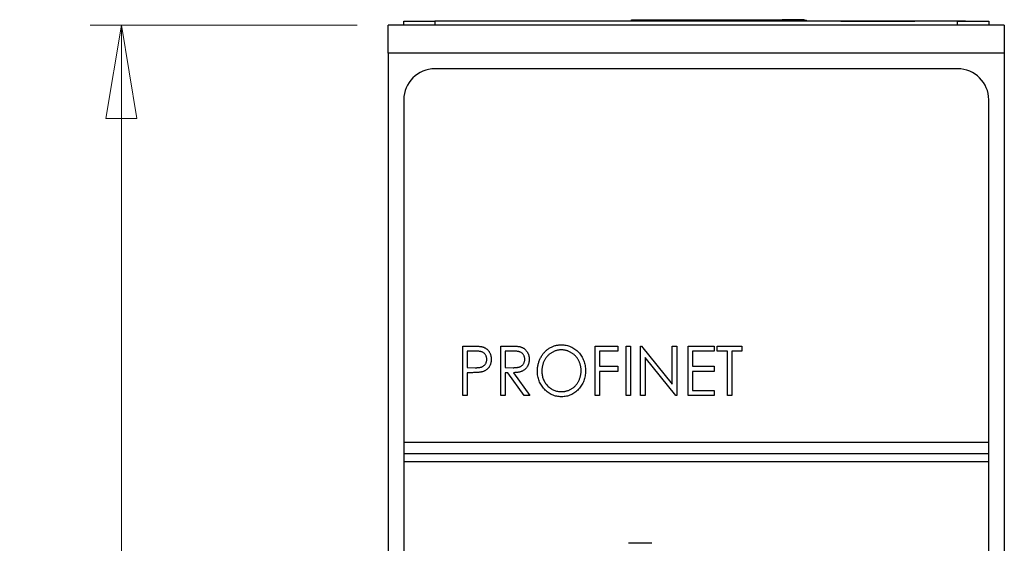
# Model space of a CAD drawing. Header units: millimetres. Extents: x 0 to 420, y 0 to 297.
# Tile 5 of 19: x 81 to 113, y 163 to 180. Entities that reach past the tile are written whole.
import ezdxf

# ---------------------------------------------------------------- set-up
doc = ezdxf.new("R2010")
doc.units = ezdxf.units.MM
doc.styles.add('SLDTEXTSTYLE1', font='TXT', dxfattribs={"width": 0.75})
doc.dimstyles.new('SLDDIMSTYLE0', dxfattribs={"dimtxt": 2.5, "dimasz": 3, "dimexe": 0, "dimexo": 0.0625, "dimtad": 1, "dimdec": 0, "dimlfac": 2, "dimrnd": 1e-09, "dimzin": 12, "dimdsep": 46, "dimtxsty": 'SLDTEXTSTYLE1', "dimblk1": 'CLOSED', "dimblk2": 'CLOSED', "dimsah": 1, "dimcen": 0.09, "dimadec": 0, "dimazin": 3, "dimtfac": 1, "dimtofl": 0, "dimtmove": 0, "dimatfit": 3, "dimldrblk": 'CLOSED', "dimfxl": 1, "dimfrac": 2, "dimtolj": 1, "dimtzin": 12, "dimarcsym": 0})

# ---------------------------------------------------------------- blocks, each defined once
blk = doc.blocks.new('_Closed')
at = {"color": 0, "linetype": 'ByBlock', "lineweight": -2}
for p, q in [((-1, 0.166667), (0, 0)), ((-1, 0.166667), (-1, -0.166667)), ((0, 0), (-1, -0.166667)), ((0, 0), (-1, 0))]:
    blk.add_line(p, q, dxfattribs=at)
blk = doc.blocks.new('_D')
at = {"color": 7, "linetype": 'Continuous', "lineweight": 0}
for p, q in [((92.018, 180.106), (83.44, 180.106)), ((84.44, 180.106), (84.44, 116.101)), ((92.018, 116.101), (83.44, 116.101))]:
    blk.add_line(p, q, dxfattribs=at)
at = {"color": 7, "linetype": 'Continuous', "lineweight": 18, "xscale": 3, "yscale": 3}
for p, rotation in [((84.44, 180.106, -29.696), 90), ((84.44, 116.101, -29.696), 270)]:
    blk.add_blockref('_Closed', p, dxfattribs=dict(at, rotation=rotation))
at = {"color": 7, "linetype": 'Continuous', "lineweight": 18, "insert": (81.217, 145.333), "char_height": 2.5, "attachment_point": 1, "rotation": 90, "style": 'SLDTEXTSTYLE1'}
blk.add_mtext('128', dxfattribs=at)

msp = doc.modelspace()

# ---------------------------------------------------------------- linework, layer by layer
at = {"color": 7, "linetype": 'Continuous', "lineweight": 25}
for p, q in [((112.818, 180.106), (93.018, 180.106)), ((93.018, 179.207), (93.018, 180.106)), ((93.518, 180.106), (93.518, 180.231)), ((93.518, 180.231), (94.518, 180.231)), ((94.518, 180.231), (94.518, 180.106)), ((111.318, 180.231), (94.518, 180.231)), ((98.061, 180.234), (98.061, 180.231)), ((98.095, 180.234), (98.095, 180.231)), ((98.742, 180.234), (98.095, 180.234)), ((98.742, 180.234), (98.742, 180.231)), ((99.418, 180.234), (98.742, 180.234)), ((99.418, 180.234), (99.418, 180.231)), ((100.832, 180.231), (100.832, 180.281)), ((100.832, 180.281), (106.332, 180.281)), ((100.832, 180.281), (101.432, 180.281)), ((101.432, 180.281), (102.257, 180.281)), ((102.257, 180.281), (105.682, 180.281)), ((106.332, 180.281), (105.682, 180.281)), ((107.568, 180.234), (107.568, 180.231)), ((107.568, 180.234), (109.943, 180.234)), ((109.943, 180.234), (109.943, 180.231)), ((110.211, 180.234), (110.211, 180.231)), ((110.245, 180.234), (110.245, 180.231)), ((111.568, 180.234), (110.245, 180.234)), ((111.318, 180.106), (111.318, 180.231)), ((111.318, 180.231), (112.318, 180.231)), ((111.568, 180.234), (111.568, 180.231)), ((111.602, 180.234), (111.602, 180.231)), ((112.318, 180.231), (112.318, 180.106)), ((112.818, 180.106), (112.818, 179.207)), ((112.818, 179.207), (93.018, 179.207)), ((93.018, 179.207), (93.018, 151.004)), ((112.818, 179.207), (112.818, 151.004)), ((111.318, 178.706), (94.518, 178.706)), ((93.518, 177.706), (93.518, 166.706)), ((112.318, 166.706), (112.318, 177.706)), ((95.41, 169.794), (95.702, 169.794)), ((95.41, 168.207), (95.41, 169.794)), ((95.818, 169.631), (95.553, 169.631)), ((95.553, 169.631), (95.553, 169.102)), ((96.632, 168.207), (96.632, 169.794)), ((96.632, 169.794), (96.923, 169.794)), ((96.774, 169.631), (96.774, 169.102)), ((97.038, 169.631), (96.774, 169.631)), ((99.664, 169.794), (100.397, 169.794)), ((99.664, 168.207), (99.664, 169.794)), ((100.397, 169.631), (99.807, 169.631)), ((99.807, 169.631), (99.807, 169.143)), ((100.397, 169.794), (100.397, 169.631)), ((100.661, 169.794), (100.804, 169.794)), ((100.661, 168.207), (100.661, 169.794)), ((100.804, 169.794), (100.804, 168.207)), ((101.13, 169.794), (101.159, 169.794)), ((101.13, 168.207), (101.13, 169.794)), ((101.159, 169.794), (102.147, 168.575)), ((102.147, 168.575), (102.147, 169.794)), ((102.147, 169.794), (102.29, 169.794)), ((102.29, 169.794), (102.29, 168.207)), ((102.656, 168.207), (102.656, 169.794)), ((102.656, 169.794), (103.49, 169.794)), ((103.49, 169.631), (102.798, 169.631)), ((102.798, 169.631), (102.798, 169.143)), ((103.49, 169.794), (103.49, 169.631)), ((103.592, 169.631), (103.592, 169.794)), ((103.592, 169.794), (104.386, 169.794)), ((103.918, 169.631), (103.592, 169.631)), ((103.918, 168.207), (103.918, 169.631)), ((104.386, 169.631), (104.06, 169.631)), ((104.06, 169.631), (104.06, 168.207)), ((104.386, 169.794), (104.386, 169.631)), ((102.257, 168.207), (101.272, 169.423)), ((101.272, 169.423), (101.272, 168.207)), ((95.553, 169.102), (95.806, 169.099)), ((96.774, 169.102), (97.032, 169.1)), ((99.807, 169.143), (100.397, 169.143)), ((100.397, 169.143), (100.397, 168.98)), ((102.798, 169.143), (103.49, 169.143)), ((103.49, 169.143), (103.49, 168.98)), ((95.553, 168.939), (95.553, 168.207)), ((95.658, 168.939), (95.553, 168.939)), ((96.859, 168.939), (96.774, 168.939)), ((96.774, 168.939), (96.774, 168.207)), ((97.388, 168.207), (96.859, 168.939)), ((97.039, 168.939), (97.568, 168.207)), ((100.397, 168.98), (99.807, 168.98)), ((99.807, 168.98), (99.807, 168.207)), ((103.49, 168.98), (102.798, 168.98)), ((102.798, 168.98), (102.798, 168.369)), ((102.798, 168.369), (103.49, 168.369)), ((103.49, 168.369), (103.49, 168.207)), ((95.553, 168.207), (95.41, 168.207)), ((96.774, 168.207), (96.632, 168.207)), ((97.568, 168.207), (97.388, 168.207)), ((99.807, 168.207), (99.664, 168.207)), ((100.804, 168.207), (100.661, 168.207)), ((101.272, 168.207), (101.13, 168.207)), ((102.29, 168.207), (102.257, 168.207)), ((103.49, 168.207), (102.656, 168.207)), ((104.06, 168.207), (103.918, 168.207)), ((93.518, 166.706), (112.318, 166.706)), ((93.518, 166.706), (93.518, 166.332)), ((112.318, 166.332), (112.318, 166.706)), ((112.318, 166.332), (93.518, 166.332)), ((93.518, 166.332), (93.518, 166.081)), ((112.318, 166.081), (112.318, 166.332)), ((93.518, 166.081), (112.318, 166.081)), ((93.518, 166.081), (93.518, 118.506)), ((112.318, 118.506), (112.318, 166.081)), ((101.493, 163.456), (100.743, 163.456))]:
    msp.add_line(p, q, dxfattribs=at)
at = {"color": 8, "linetype": 'Continuous', "lineweight": 25}
msp.add_line((106.332, 180.281), (106.332, 180.231), dxfattribs=at)
at = {"color": 7, "linetype": 'Continuous', "lineweight": 25}
for centre, radius, start, end in [((106.332, 180.031), 0.25, 53.3091, 90), ((106.332, 180.031), 0.25, 53.3091, 90), ((94.518, 177.706), 1, 90, 180), ((111.318, 177.706), 1, 0, 90)]:
    msp.add_arc(centre, radius, start, end, dxfattribs=at)
for points, knots in [([(95.702, 169.794), (95.722, 169.794), (95.761, 169.794), (95.816, 169.793), (95.866, 169.791), (95.911, 169.788), (95.951, 169.785), (95.986, 169.781), (96.015, 169.777), (96.033, 169.772), (96.041, 169.77)], [0, 0, 0, 0, 0.1765, 0.339032, 0.485753, 0.61857, 0.735674, 0.838185, 0.926155, 1, 1, 1, 1]), ([(96.184, 169.368), (96.183, 169.38), (96.182, 169.406), (96.175, 169.443), (96.162, 169.478), (96.144, 169.511), (96.122, 169.541), (96.097, 169.567), (96.068, 169.589), (96.041, 169.602), (96.017, 169.61), (95.997, 169.616), (95.973, 169.621), (95.947, 169.624), (95.918, 169.628), (95.887, 169.63), (95.853, 169.631), (95.83, 169.631), (95.818, 169.631)], [0, 0, 0, 0, 0.074091, 0.147068, 0.219176, 0.292487, 0.364821, 0.434086, 0.502842, 0.57172, 0.608354, 0.649905, 0.695817, 0.746872, 0.802658, 0.863186, 0.92915, 1, 1, 1, 1]), ([(96.041, 169.77), (96.052, 169.767), (96.072, 169.761), (96.101, 169.749), (96.129, 169.735), (96.156, 169.719), (96.181, 169.7), (96.204, 169.68), (96.226, 169.657), (96.247, 169.632), (96.266, 169.605), (96.282, 169.576), (96.296, 169.545), (96.307, 169.513), (96.316, 169.479), (96.322, 169.444), (96.326, 169.407), (96.326, 169.381), (96.326, 169.368)], [0, 0, 0, 0, 0.060075, 0.119303, 0.178069, 0.236256, 0.294313, 0.353143, 0.412708, 0.473813, 0.535615, 0.597403, 0.660232, 0.723514, 0.789577, 0.856841, 0.927091, 1, 1, 1, 1]), ([(96.923, 169.794), (96.943, 169.794), (96.98, 169.794), (97.034, 169.793), (97.083, 169.791), (97.126, 169.789), (97.165, 169.786), (97.199, 169.782), (97.228, 169.778), (97.246, 169.774), (97.254, 169.772)], [0, 0, 0, 0, 0.176242, 0.33814, 0.484799, 0.617149, 0.734395, 0.837422, 0.92561, 1, 1, 1, 1]), ([(97.405, 169.37), (97.405, 169.383), (97.404, 169.408), (97.396, 169.445), (97.383, 169.48), (97.365, 169.512), (97.343, 169.542), (97.318, 169.568), (97.289, 169.588), (97.263, 169.602), (97.239, 169.61), (97.218, 169.616), (97.195, 169.621), (97.169, 169.624), (97.14, 169.628), (97.108, 169.63), (97.074, 169.631), (97.05, 169.631), (97.038, 169.631)], [0, 0, 0, 0, 0.074206, 0.146692, 0.218332, 0.29067, 0.362618, 0.431553, 0.499554, 0.567987, 0.604677, 0.646293, 0.69288, 0.744014, 0.799888, 0.86174, 0.928424, 1, 1, 1, 1]), ([(97.254, 169.772), (97.265, 169.77), (97.286, 169.764), (97.316, 169.752), (97.345, 169.738), (97.373, 169.722), (97.398, 169.703), (97.422, 169.682), (97.445, 169.658), (97.466, 169.633), (97.485, 169.605), (97.502, 169.576), (97.516, 169.545), (97.528, 169.513), (97.537, 169.479), (97.543, 169.444), (97.547, 169.407), (97.547, 169.382), (97.547, 169.369)], [0, 0, 0, 0, 0.061387, 0.121495, 0.181089, 0.240038, 0.298644, 0.35799, 0.418441, 0.480043, 0.541867, 0.604173, 0.666682, 0.729899, 0.794538, 0.860455, 0.929211, 1, 1, 1, 1]), ([(97.812, 168.993), (97.812, 169.012), (97.813, 169.05), (97.818, 169.105), (97.826, 169.16), (97.837, 169.214), (97.852, 169.267), (97.869, 169.318), (97.89, 169.369), (97.914, 169.418), (97.94, 169.466), (97.97, 169.51), (98.001, 169.553), (98.035, 169.592), (98.071, 169.629), (98.109, 169.664), (98.15, 169.696), (98.193, 169.724), (98.237, 169.751), (98.283, 169.773), (98.33, 169.792), (98.377, 169.808), (98.426, 169.82), (98.475, 169.828), (98.525, 169.834), (98.559, 169.834), (98.576, 169.835)], [0, 0, 0, 0, 0.044811, 0.089011, 0.13275, 0.176233, 0.219272, 0.262324, 0.305647, 0.348979, 0.392242, 0.43461, 0.476184, 0.517236, 0.558165, 0.598792, 0.639668, 0.680638, 0.721467, 0.761759, 0.801482, 0.840953, 0.880381, 0.919726, 0.959716, 1, 1, 1, 1]), ([(98.582, 169.672), (98.569, 169.672), (98.541, 169.671), (98.501, 169.666), (98.461, 169.66), (98.421, 169.65), (98.382, 169.637), (98.344, 169.621), (98.306, 169.603), (98.269, 169.581), (98.233, 169.558), (98.199, 169.532), (98.167, 169.504), (98.137, 169.475), (98.109, 169.443), (98.083, 169.41), (98.059, 169.374), (98.037, 169.337), (98.018, 169.298), (98.001, 169.258), (97.987, 169.216), (97.975, 169.174), (97.966, 169.13), (97.959, 169.086), (97.955, 169.04), (97.955, 169.009), (97.955, 168.994)], [0, 0, 0, 0, 0.039956, 0.079513, 0.119111, 0.158682, 0.198528, 0.238944, 0.279928, 0.321669, 0.363487, 0.405034, 0.446304, 0.487242, 0.528249, 0.569305, 0.611035, 0.653354, 0.695583, 0.737902, 0.780492, 0.823231, 0.866218, 0.910046, 0.954473, 1, 1, 1, 1]), ([(98.576, 169.835), (98.603, 169.834), (98.657, 169.832), (98.736, 169.821), (98.811, 169.802), (98.883, 169.776), (98.951, 169.742), (99.016, 169.7), (99.078, 169.651), (99.135, 169.594), (99.187, 169.533), (99.233, 169.467), (99.272, 169.398), (99.304, 169.325), (99.329, 169.249), (99.346, 169.169), (99.357, 169.086), (99.358, 169.03), (99.359, 169.001)], [0, 0, 0, 0, 0.064112, 0.12603, 0.186709, 0.24615, 0.305771, 0.366051, 0.427384, 0.490821, 0.554635, 0.61692, 0.678954, 0.740666, 0.803314, 0.866858, 0.932414, 1, 1, 1, 1]), ([(99.216, 169.001), (99.216, 169.017), (99.216, 169.047), (99.212, 169.092), (99.205, 169.136), (99.196, 169.179), (99.184, 169.221), (99.17, 169.262), (99.153, 169.301), (99.134, 169.339), (99.113, 169.376), (99.089, 169.411), (99.063, 169.444), (99.035, 169.476), (99.004, 169.505), (98.972, 169.532), (98.938, 169.558), (98.901, 169.581), (98.864, 169.603), (98.825, 169.621), (98.786, 169.637), (98.747, 169.65), (98.706, 169.66), (98.665, 169.666), (98.624, 169.671), (98.596, 169.672), (98.582, 169.672)], [0, 0, 0, 0, 0.044923, 0.089057, 0.132287, 0.174986, 0.217144, 0.258769, 0.300532, 0.342498, 0.384141, 0.425372, 0.466388, 0.507179, 0.548135, 0.589217, 0.630842, 0.673193, 0.715487, 0.757043, 0.79776, 0.838207, 0.878693, 0.918916, 0.959101, 1, 1, 1, 1]), ([(95.806, 169.099), (95.819, 169.099), (95.843, 169.098), (95.877, 169.1), (95.909, 169.102), (95.939, 169.106), (95.965, 169.11), (95.99, 169.114), (96.011, 169.12), (96.037, 169.129), (96.065, 169.143), (96.096, 169.165), (96.122, 169.191), (96.144, 169.222), (96.162, 169.255), (96.175, 169.291), (96.182, 169.329), (96.183, 169.354), (96.184, 169.368)], [0, 0, 0, 0, 0.070231, 0.135127, 0.195896, 0.251444, 0.303058, 0.349556, 0.391936, 0.430093, 0.501229, 0.570517, 0.640124, 0.710955, 0.782914, 0.853735, 0.926014, 1, 1, 1, 1]), ([(96.326, 169.368), (96.326, 169.355), (96.326, 169.33), (96.322, 169.292), (96.316, 169.257), (96.308, 169.223), (96.296, 169.191), (96.283, 169.16), (96.267, 169.131), (96.249, 169.105), (96.228, 169.08), (96.206, 169.057), (96.182, 169.036), (96.155, 169.018), (96.127, 169.001), (96.098, 168.987), (96.066, 168.975), (96.044, 168.968), (96.033, 168.965)], [0, 0, 0, 0, 0.072309, 0.141358, 0.208207, 0.272336, 0.335143, 0.396174, 0.456668, 0.516646, 0.575929, 0.634933, 0.693693, 0.752708, 0.811962, 0.873196, 0.935504, 1, 1, 1, 1]), ([(97.032, 169.1), (97.044, 169.1), (97.067, 169.1), (97.101, 169.102), (97.132, 169.104), (97.161, 169.107), (97.187, 169.111), (97.211, 169.116), (97.233, 169.122), (97.258, 169.131), (97.287, 169.146), (97.317, 169.167), (97.344, 169.193), (97.365, 169.224), (97.383, 169.257), (97.396, 169.293), (97.404, 169.331), (97.405, 169.357), (97.405, 169.37)], [0, 0, 0, 0, 0.068884, 0.133004, 0.192369, 0.247684, 0.298447, 0.344783, 0.387444, 0.426058, 0.498477, 0.568226, 0.638295, 0.709239, 0.781676, 0.852765, 0.925523, 1, 1, 1, 1]), ([(97.547, 169.369), (97.547, 169.348), (97.546, 169.307), (97.535, 169.247), (97.517, 169.192), (97.492, 169.14), (97.461, 169.093), (97.423, 169.052), (97.379, 169.018), (97.338, 168.994), (97.301, 168.978), (97.271, 168.968), (97.238, 168.959), (97.203, 168.952), (97.166, 168.946), (97.126, 168.942), (97.083, 168.94), (97.054, 168.939), (97.039, 168.939)], [0, 0, 0, 0, 0.083484, 0.162613, 0.23918, 0.314494, 0.388385, 0.460717, 0.533791, 0.609022, 0.648239, 0.690365, 0.734562, 0.781635, 0.831635, 0.884694, 0.940506, 1, 1, 1, 1]), ([(98.588, 168.166), (98.561, 168.166), (98.509, 168.168), (98.431, 168.18), (98.357, 168.198), (98.286, 168.225), (98.218, 168.259), (98.154, 168.301), (98.093, 168.351), (98.036, 168.407), (97.984, 168.469), (97.937, 168.534), (97.899, 168.603), (97.867, 168.675), (97.842, 168.75), (97.825, 168.828), (97.814, 168.91), (97.813, 168.965), (97.812, 168.993)], [0, 0, 0, 0, 0.063524, 0.1248797, 0.1851554, 0.2448328, 0.3046269, 0.3650375, 0.4271695, 0.4912698, 0.5555883, 0.6186682, 0.681008, 0.7429033, 0.8052492, 0.8684741, 0.9332171, 1, 1, 1, 1]), ([(97.955, 168.994), (97.955, 168.971), (97.956, 168.926), (97.965, 168.86), (97.979, 168.796), (98, 168.736), (98.025, 168.677), (98.058, 168.622), (98.095, 168.57), (98.138, 168.521), (98.185, 168.476), (98.234, 168.436), (98.287, 168.403), (98.341, 168.376), (98.398, 168.354), (98.457, 168.34), (98.519, 168.33), (98.561, 168.329), (98.582, 168.329)], [0, 0, 0, 0, 0.06753, 0.132738, 0.196163, 0.25879, 0.321017, 0.383435, 0.446363, 0.511011, 0.575079, 0.637133, 0.697793, 0.757163, 0.816573, 0.8765, 0.937463, 1, 1, 1, 1]), ([(98.582, 168.329), (98.597, 168.329), (98.625, 168.329), (98.667, 168.334), (98.709, 168.341), (98.75, 168.35), (98.789, 168.363), (98.828, 168.378), (98.867, 168.396), (98.904, 168.417), (98.939, 168.44), (98.973, 168.465), (99.005, 168.492), (99.035, 168.522), (99.063, 168.553), (99.089, 168.586), (99.113, 168.622), (99.134, 168.659), (99.153, 168.698), (99.17, 168.738), (99.184, 168.78), (99.196, 168.822), (99.205, 168.865), (99.212, 168.91), (99.216, 168.955), (99.216, 168.986), (99.216, 169.001)], [0, 0, 0, 0, 0.041661, 0.082882, 0.123552, 0.164177, 0.204273, 0.24489, 0.285869, 0.327154, 0.368651, 0.40943, 0.450115, 0.490687, 0.531109, 0.572015, 0.613338, 0.655348, 0.697698, 0.739863, 0.781905, 0.824489, 0.86732, 0.910682, 0.954948, 1, 1, 1, 1]), ([(99.359, 169.001), (99.358, 168.972), (99.357, 168.916), (99.346, 168.834), (99.329, 168.754), (99.304, 168.678), (99.273, 168.605), (99.233, 168.536), (99.188, 168.47), (99.136, 168.408), (99.079, 168.351), (99.018, 168.302), (98.954, 168.259), (98.887, 168.225), (98.816, 168.198), (98.743, 168.18), (98.667, 168.168), (98.614, 168.166), (98.588, 168.166)], [0, 0, 0, 0, 0.067668, 0.133292, 0.19714, 0.260013, 0.322488, 0.385059, 0.448295, 0.51269, 0.576673, 0.638498, 0.698729, 0.757967, 0.817157, 0.876594, 0.937343, 1, 1, 1, 1]), ([(96.033, 168.965), (96.024, 168.963), (96.003, 168.959), (95.97, 168.953), (95.931, 168.949), (95.887, 168.946), (95.838, 168.943), (95.783, 168.941), (95.722, 168.939), (95.68, 168.939), (95.658, 168.939)], [0, 0, 0, 0, 0.075269, 0.165174, 0.268129, 0.385984, 0.51806, 0.664405, 0.825035, 1, 1, 1, 1])]:
    msp.add_open_spline(points, degree=3, knots=knots, dxfattribs=at)

# ---------------------------------------------------------------- dimensions: what is measured, and where the dimension line sits
at = {"color": 7, "linetype": 'Continuous', "lineweight": 18}
dim = msp.add_linear_dim(base=(84.44, 116.101), p1=(93.018, 180.106), p2=(93.018, 116.101), angle=90, dimstyle='SLDDIMSTYLE0', dxfattribs=at)
dim.commit()
dim.dimension.update_dxf_attribs({"geometry": '_D', "text_midpoint": (84.44, 148.104), "dimtype": 160})

doc.saveas('drawing.dxf')
